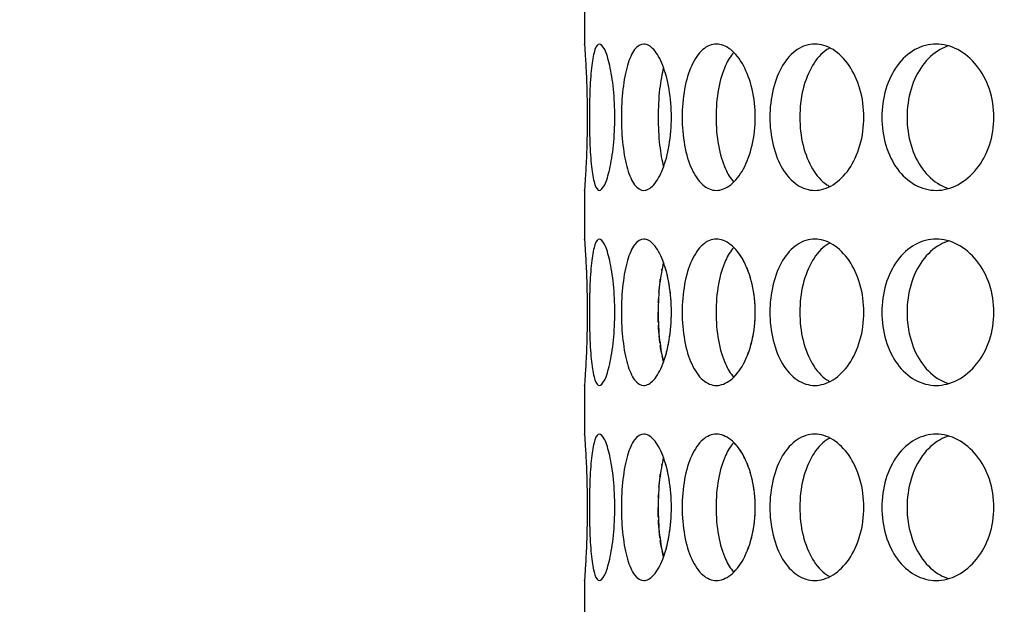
# Model space of a CAD drawing. Header units: millimetres. Extents: x 18 to 610, y -123 to 280.
# Tile 11 of 83: x 140.3 to 145.35, y 116.01 to 119.01. Entities that reach past the tile are written whole.
import ezdxf

# ---------------------------------------------------------------- set-up
doc = ezdxf.new("R2010")
doc.units = ezdxf.units.MM
doc.linetypes.add('SOLID', pattern=[0])

# ---------------------------------------------------------------- blocks, each defined once
blk = doc.blocks.new('BlockOfViews_9')
at = {"linetype": 'SOLID', "lineweight": 30}
for p, q in [((143.1947, 119.1312, 47.985), (143.1947, 118.8808, 47.9956)), ((143.1947, 118.1312, 47.985), (143.1947, 117.8808, 47.9956)), ((143.1947, 117.1312, 47.985), (143.1947, 116.8808, 47.9956)), ((143.1947, 116.1312, 47.985), (143.1947, 115.8808, 47.9956))]:
    blk.add_line(p, q, dxfattribs=at)
for centre, radius, start, end in [((148.2447, 134.1808, 118.5), 46, 90, 270), ((148.2451, 134.1808, 118.5), 46, 90.00048, 269.99952), ((148.2447, 134.1808, 116), 42.5, 90, 270), ((148.2447, 134.1808, 80.5), 38, 90, 270), ((148.2447, 134.1808, 72.8678), 27.1, 180, 270)]:
    blk.add_arc(centre, radius, start, end, dxfattribs=at)
for points, knots in [([(143.1948, 118.8793, 47.9665), (143.1948, 118.8804, 47.9778), (143.1947, 118.8808, 47.989), (143.1947, 118.8808, 48.0471), (143.1954, 118.8714, 48.0973), (143.1981, 118.8331, 48.1897), (143.1999, 118.8043, 48.2319), (143.2034, 118.7377, 48.2985), (143.2053, 118.6956, 48.3273), (143.2079, 118.6032, 48.3656), (143.2087, 118.5529, 48.375), (143.2087, 118.4587, 48.375), (143.2079, 118.4085, 48.3656), (143.2053, 118.3161, 48.3273), (143.2034, 118.274, 48.2985), (143.1999, 118.2074, 48.2319), (143.1981, 118.1785, 48.1897), (143.1954, 118.1403, 48.0973), (143.1947, 118.1308, 48.0471), (143.1947, 118.1308, 47.9895), (143.1947, 118.1313, 47.9787), (143.1948, 118.1322, 47.9679)], [0.532153, 0.532153, 0.532153, 0.532153, 0.565253, 0.565253, 0.706567, 0.706567, 0.84788, 0.84788, 0.989193, 0.989193, 1.130507, 1.130507, 1.27182, 1.27182, 1.413133, 1.413133, 1.554447, 1.554447, 1.69576, 1.69576, 1.727433, 1.727433, 1.727433, 1.727433]), ([(143.22, 118.5058, 48.5052), (143.22, 118.5529, 48.5052), (143.221, 118.6032, 48.5146), (143.225, 118.6956, 48.5528), (143.2282, 118.7377, 48.5815), (143.2363, 118.8043, 48.6477), (143.2418, 118.8331, 48.6895), (143.2552, 118.8714, 48.781), (143.2633, 118.8808, 48.8305), (143.2796, 118.8808, 48.9233), (143.2891, 118.8714, 48.9727), (143.3077, 118.8331, 49.0632), (143.3168, 118.8043, 49.1044), (143.3318, 118.7377, 49.1693), (143.3387, 118.6956, 49.1974), (143.3479, 118.6032, 49.2347), (143.3503, 118.5529, 49.2438), (143.3503, 118.4587, 49.2438), (143.3479, 118.4085, 49.2347), (143.3387, 118.3161, 49.1974), (143.3318, 118.274, 49.1693), (143.3168, 118.2074, 49.1044), (143.3077, 118.1785, 49.0632), (143.2891, 118.1403, 48.9727), (143.2796, 118.1308, 48.9233), (143.2633, 118.1308, 48.8305), (143.2552, 118.1403, 48.781), (143.2418, 118.1785, 48.6895), (143.2363, 118.2074, 48.6477), (143.2282, 118.274, 48.5815), (143.225, 118.3161, 48.5528), (143.221, 118.4085, 48.5146), (143.22, 118.4587, 48.5052), (143.22, 118.5058, 48.5052)], [0, 0, 0, 0, 0.141313, 0.141313, 0.282627, 0.282627, 0.42394, 0.42394, 0.565253, 0.565253, 0.706567, 0.706567, 0.84788, 0.84788, 0.989193, 0.989193, 1.130507, 1.130507, 1.27182, 1.27182, 1.413133, 1.413133, 1.554447, 1.554447, 1.69576, 1.69576, 1.837073, 1.837073, 1.978386, 1.978386, 2.1197, 2.1197, 2.261013, 2.261013, 2.261013, 2.261013]), ([(143.3841, 118.5058, 49.3701), (143.3841, 118.5529, 49.3701), (143.3866, 118.6032, 49.3792), (143.3973, 118.6956, 49.416), (143.4054, 118.7377, 49.4438), (143.4249, 118.8043, 49.5075), (143.4375, 118.8331, 49.5478), (143.4667, 118.8714, 49.6355), (143.4832, 118.8808, 49.683), (143.5154, 118.8808, 49.7715), (143.5332, 118.8714, 49.8184), (143.5673, 118.8331, 49.9043), (143.5835, 118.8043, 49.9433), (143.6095, 118.7377, 50.0047), (143.6212, 118.6956, 50.0312), (143.6367, 118.6032, 50.0662), (143.6406, 118.5529, 50.0748), (143.6406, 118.4587, 50.0748), (143.6367, 118.4085, 50.0662), (143.6212, 118.3161, 50.0312), (143.6095, 118.274, 50.0047), (143.5835, 118.2074, 49.9433), (143.5673, 118.1785, 49.9043), (143.5332, 118.1403, 49.8184), (143.5154, 118.1308, 49.7715), (143.4832, 118.1308, 49.683), (143.4667, 118.1403, 49.6355), (143.4375, 118.1785, 49.5478), (143.4249, 118.2074, 49.5075), (143.4054, 118.274, 49.4438), (143.3973, 118.3161, 49.416), (143.3866, 118.4085, 49.3792), (143.3841, 118.4587, 49.3701), (143.3841, 118.5058, 49.3701)], [0, 0, 0, 0, 0.141313, 0.141313, 0.282627, 0.282627, 0.42394, 0.42394, 0.565253, 0.565253, 0.706567, 0.706567, 0.84788, 0.84788, 0.989193, 0.989193, 1.130507, 1.130507, 1.27182, 1.27182, 1.413133, 1.413133, 1.554447, 1.554447, 1.69576, 1.69576, 1.837073, 1.837073, 1.978386, 1.978386, 2.1197, 2.1197, 2.261013, 2.261013, 2.261013, 2.261013]), ([(143.6959, 118.5058, 50.1933), (143.6959, 118.5529, 50.1933), (143.6999, 118.6032, 50.2018), (143.7168, 118.6956, 50.2363), (143.7296, 118.7377, 50.2622), (143.7599, 118.8043, 50.3216), (143.7793, 118.8331, 50.359), (143.8232, 118.8714, 50.4404), (143.8477, 118.8808, 50.4842), (143.8948, 118.8808, 50.5658), (143.9206, 118.8714, 50.6089), (143.9691, 118.8331, 50.6876), (143.9917, 118.8043, 50.7232), (144.0281, 118.7377, 50.7791), (144.0441, 118.6956, 50.8032), (144.0655, 118.6032, 50.835), (144.0709, 118.5529, 50.8428), (144.0709, 118.4587, 50.8428), (144.0655, 118.4085, 50.835), (144.0441, 118.3161, 50.8032), (144.0281, 118.274, 50.7791), (143.9917, 118.2074, 50.7232), (143.9691, 118.1785, 50.6876), (143.9206, 118.1403, 50.6089), (143.8948, 118.1308, 50.5658), (143.8477, 118.1308, 50.4842), (143.8232, 118.1403, 50.4404), (143.7793, 118.1785, 50.359), (143.7599, 118.2074, 50.3216), (143.7296, 118.274, 50.2622), (143.7168, 118.3161, 50.2363), (143.6999, 118.4085, 50.2018), (143.6959, 118.4587, 50.1933), (143.6959, 118.5058, 50.1933)], [0, 0, 0, 0, 0.141313, 0.141313, 0.282627, 0.282627, 0.42394, 0.42394, 0.565253, 0.565253, 0.706567, 0.706567, 0.84788, 0.84788, 0.989193, 0.989193, 1.130507, 1.130507, 1.27182, 1.27182, 1.413133, 1.413133, 1.554447, 1.554447, 1.69576, 1.69576, 1.837073, 1.837073, 1.978386, 1.978386, 2.1197, 2.1197, 2.261013, 2.261013, 2.261013, 2.261013]), ([(144.1458, 118.5058, 50.9499), (144.1458, 118.5529, 50.9499), (144.1513, 118.6032, 50.9575), (144.1739, 118.6956, 50.9886), (144.191, 118.7377, 51.0119), (144.2311, 118.8043, 51.0651), (144.2568, 118.8331, 51.0986), (144.3142, 118.8714, 51.1711), (144.3459, 118.8808, 51.21), (144.4065, 118.8808, 51.2822), (144.4393, 118.8714, 51.3202), (144.5007, 118.8331, 51.3893), (144.5292, 118.8043, 51.4204), (144.5747, 118.7377, 51.4691), (144.5947, 118.6956, 51.49), (144.6213, 118.6032, 51.5176), (144.6279, 118.5529, 51.5244), (144.6279, 118.4587, 51.5244), (144.6213, 118.4085, 51.5176), (144.5947, 118.3161, 51.49), (144.5747, 118.274, 51.4691), (144.5292, 118.2074, 51.4204), (144.5007, 118.1785, 51.3893), (144.4393, 118.1403, 51.3202), (144.4065, 118.1308, 51.2822), (144.3459, 118.1308, 51.21), (144.3142, 118.1403, 51.1711), (144.2568, 118.1785, 51.0986), (144.2311, 118.2074, 51.0651), (144.191, 118.274, 51.0119), (144.1739, 118.3161, 50.9886), (144.1513, 118.4085, 50.9575), (144.1458, 118.4587, 50.9499), (144.1458, 118.5058, 50.9499)], [0, 0, 0, 0, 0.141313, 0.141313, 0.282627, 0.282627, 0.42394, 0.42394, 0.565253, 0.565253, 0.706567, 0.706567, 0.84788, 0.84788, 0.989193, 0.989193, 1.130507, 1.130507, 1.27182, 1.27182, 1.413133, 1.413133, 1.554447, 1.554447, 1.69576, 1.69576, 1.837073, 1.837073, 1.978386, 1.978386, 2.1197, 2.1197, 2.261013, 2.261013, 2.261013, 2.261013]), ([(144.4539, 118.8614, 51.0253), (144.4488, 118.8587, 51.0189), (144.4437, 118.8556, 51.0125), (144.4101, 118.8331, 50.9699), (144.3845, 118.8043, 50.9364), (144.3445, 118.7377, 50.8831), (144.3275, 118.6956, 50.8597), (144.3049, 118.6032, 50.8286), (144.2995, 118.5529, 50.8209), (144.2995, 118.5058, 50.8209)], [1.8125878, 1.8125878, 1.8125878, 1.8125878, 1.8371343, 1.8371343, 1.9784523, 1.9784523, 2.1197704, 2.1197704, 2.2610885, 2.2610885, 2.2610885, 2.2610885]), ([(144.7203, 118.5058, 51.6168), (144.7203, 118.5529, 51.6168), (144.7271, 118.6032, 51.6234), (144.7547, 118.6956, 51.65), (144.7756, 118.7377, 51.67), (144.8244, 118.8043, 51.7155), (144.8555, 118.8331, 51.744), (144.9245, 118.8714, 51.8054), (144.9626, 118.8808, 51.8383), (145.0347, 118.8808, 51.8988), (145.0737, 118.8714, 51.9305), (145.1461, 118.8331, 51.9879), (145.1796, 118.8043, 52.0136), (145.2329, 118.7377, 52.0537), (145.2562, 118.6956, 52.0708), (145.2872, 118.6032, 52.0934), (145.2949, 118.5529, 52.0989), (145.2949, 118.4587, 52.0989), (145.2872, 118.4085, 52.0934), (145.2562, 118.3161, 52.0708), (145.2329, 118.274, 52.0537), (145.1796, 118.2074, 52.0136), (145.1461, 118.1785, 51.9879), (145.0737, 118.1403, 51.9305), (145.0347, 118.1308, 51.8988), (144.9626, 118.1308, 51.8383), (144.9245, 118.1403, 51.8054), (144.8555, 118.1785, 51.744), (144.8244, 118.2074, 51.7155), (144.7756, 118.274, 51.67), (144.7547, 118.3161, 51.65), (144.7271, 118.4085, 51.6234), (144.7203, 118.4587, 51.6168), (144.7203, 118.5058, 51.6168)], [0, 0, 0, 0, 0.141313, 0.141313, 0.282627, 0.282627, 0.42394, 0.42394, 0.565253, 0.565253, 0.706567, 0.706567, 0.84788, 0.84788, 0.989193, 0.989193, 1.130507, 1.130507, 1.27182, 1.27182, 1.413133, 1.413133, 1.554447, 1.554447, 1.69576, 1.69576, 1.837073, 1.837073, 1.978386, 1.978386, 2.1197, 2.1197, 2.261013, 2.261013, 2.261013, 2.261013]), ([(145.0643, 118.8716, 51.6616), (145.0487, 118.8669, 51.6481), (145.0333, 118.8605, 51.6346), (144.9841, 118.8331, 51.5907), (144.9531, 118.8043, 51.5621), (144.9044, 118.7377, 51.5165), (144.8835, 118.6956, 51.4965), (144.856, 118.6032, 51.4698), (144.8493, 118.5529, 51.4632), (144.8493, 118.5058, 51.4632)], [1.77681, 1.77681, 1.77681, 1.77681, 1.8371343, 1.8371343, 1.9784523, 1.9784523, 2.1197704, 2.1197704, 2.2610885, 2.2610885, 2.2610885, 2.2610885]), ([(143.9605, 118.8384, 50.2734), (143.9443, 118.8204, 50.2429), (143.93, 118.797, 50.215), (143.9031, 118.7377, 50.162), (143.8904, 118.6956, 50.136), (143.8736, 118.6032, 50.1015), (143.8696, 118.5529, 50.093), (143.8696, 118.5058, 50.093)], [1.8680864, 1.8680864, 1.8680864, 1.8680864, 1.9784523, 1.9784523, 2.1197704, 2.1197704, 2.2610885, 2.2610885, 2.2610885, 2.2610885]), ([(143.6004, 118.7606, 49.3975), (143.592, 118.7292, 49.3696), (143.5851, 118.6909, 49.3456), (143.5751, 118.6032, 49.3106), (143.5726, 118.5529, 49.3015), (143.5726, 118.5058, 49.3015)], [1.9928205, 1.9928205, 1.9928205, 1.9928205, 2.1197704, 2.1197704, 2.2610885, 2.2610885, 2.2610885, 2.2610885]), ([(143.5726, 118.5058, 49.3015), (143.5726, 118.4587, 49.3015), (143.5751, 118.4085, 49.3106), (143.585, 118.3211, 49.3455), (143.5919, 118.2831, 49.3693), (143.6002, 118.2518, 49.3969)], [0, 0, 0, 0, 0.1413181, 0.1413181, 0.2672628, 0.2672628, 0.2672628, 0.2672628]), ([(143.8696, 118.5058, 50.093), (143.8696, 118.4587, 50.093), (143.8736, 118.4085, 50.1015), (143.8904, 118.3161, 50.136), (143.9031, 118.274, 50.162), (143.9298, 118.215, 50.2147), (143.944, 118.1918, 50.2423), (143.96, 118.1738, 50.2724)], [0, 0, 0, 0, 0.1413181, 0.1413181, 0.2826362, 0.2826362, 0.3918286, 0.3918286, 0.3918286, 0.3918286]), ([(144.2995, 118.5058, 50.8209), (144.2995, 118.4587, 50.8209), (144.3049, 118.4085, 50.8286), (144.3275, 118.3161, 50.8597), (144.3445, 118.274, 50.8831), (144.3845, 118.2074, 50.9364), (144.4101, 118.1785, 50.9699), (144.4435, 118.1562, 51.0123), (144.4484, 118.1533, 51.0184), (144.4533, 118.1506, 51.0246)], [0, 0, 0, 0, 0.1413181, 0.1413181, 0.2826362, 0.2826362, 0.4239542, 0.4239542, 0.4475241, 0.4475241, 0.4475241, 0.4475241]), ([(144.8493, 118.5058, 51.4632), (144.8493, 118.4587, 51.4632), (144.856, 118.4085, 51.4698), (144.8835, 118.3161, 51.4965), (144.9044, 118.274, 51.5165), (144.9531, 118.2074, 51.5621), (144.9841, 118.1785, 51.5907), (145.0328, 118.1515, 51.6341), (145.0476, 118.1452, 51.6471), (145.0626, 118.1406, 51.6601)], [0, 0, 0, 0, 0.1413181, 0.1413181, 0.2826362, 0.2826362, 0.4239542, 0.4239542, 0.4820884, 0.4820884, 0.4820884, 0.4820884]), ([(143.1948, 117.8793, 47.9665), (143.1948, 117.8804, 47.9778), (143.1947, 117.8808, 47.989), (143.1947, 117.8808, 48.0471), (143.1954, 117.8714, 48.0973), (143.1981, 117.8331, 48.1897), (143.1999, 117.8043, 48.2319), (143.2034, 117.7377, 48.2985), (143.2053, 117.6956, 48.3273), (143.2079, 117.6032, 48.3656), (143.2087, 117.5529, 48.375), (143.2087, 117.4587, 48.375), (143.2079, 117.4085, 48.3656), (143.2053, 117.3161, 48.3273), (143.2034, 117.274, 48.2985), (143.1999, 117.2074, 48.2319), (143.1981, 117.1785, 48.1897), (143.1954, 117.1403, 48.0973), (143.1947, 117.1308, 48.0471), (143.1947, 117.1308, 47.9895), (143.1947, 117.1313, 47.9787), (143.1948, 117.1322, 47.9679)], [0.532153, 0.532153, 0.532153, 0.532153, 0.565253, 0.565253, 0.706567, 0.706567, 0.84788, 0.84788, 0.989193, 0.989193, 1.130507, 1.130507, 1.27182, 1.27182, 1.413133, 1.413133, 1.554447, 1.554447, 1.69576, 1.69576, 1.727433, 1.727433, 1.727433, 1.727433]), ([(143.22, 117.5058, 48.5052), (143.22, 117.5529, 48.5052), (143.221, 117.6032, 48.5146), (143.225, 117.6956, 48.5528), (143.2282, 117.7377, 48.5815), (143.2363, 117.8043, 48.6477), (143.2418, 117.8331, 48.6895), (143.2552, 117.8714, 48.781), (143.2633, 117.8808, 48.8305), (143.2796, 117.8808, 48.9233), (143.2891, 117.8714, 48.9727), (143.3077, 117.8331, 49.0632), (143.3168, 117.8043, 49.1044), (143.3318, 117.7377, 49.1693), (143.3387, 117.6956, 49.1974), (143.3479, 117.6032, 49.2347), (143.3503, 117.5529, 49.2438), (143.3503, 117.4587, 49.2438), (143.3479, 117.4085, 49.2347), (143.3387, 117.3161, 49.1974), (143.3318, 117.274, 49.1693), (143.3168, 117.2074, 49.1044), (143.3077, 117.1785, 49.0632), (143.2891, 117.1403, 48.9727), (143.2796, 117.1308, 48.9233), (143.2633, 117.1308, 48.8305), (143.2552, 117.1403, 48.781), (143.2418, 117.1785, 48.6895), (143.2363, 117.2074, 48.6477), (143.2282, 117.274, 48.5815), (143.225, 117.3161, 48.5528), (143.221, 117.4085, 48.5146), (143.22, 117.4587, 48.5052), (143.22, 117.5058, 48.5052)], [0, 0, 0, 0, 0.141313, 0.141313, 0.282627, 0.282627, 0.42394, 0.42394, 0.565253, 0.565253, 0.706567, 0.706567, 0.84788, 0.84788, 0.989193, 0.989193, 1.130507, 1.130507, 1.27182, 1.27182, 1.413133, 1.413133, 1.554447, 1.554447, 1.69576, 1.69576, 1.837073, 1.837073, 1.978386, 1.978386, 2.1197, 2.1197, 2.261013, 2.261013, 2.261013, 2.261013]), ([(143.3841, 117.5058, 49.3701), (143.3841, 117.5529, 49.3701), (143.3866, 117.6032, 49.3792), (143.3973, 117.6956, 49.416), (143.4054, 117.7377, 49.4438), (143.4249, 117.8043, 49.5075), (143.4375, 117.8331, 49.5478), (143.4667, 117.8714, 49.6355), (143.4832, 117.8808, 49.683), (143.5154, 117.8808, 49.7715), (143.5332, 117.8714, 49.8184), (143.5673, 117.8331, 49.9043), (143.5835, 117.8043, 49.9433), (143.6095, 117.7377, 50.0047), (143.6212, 117.6956, 50.0312), (143.6367, 117.6032, 50.0662), (143.6406, 117.5529, 50.0748), (143.6406, 117.4587, 50.0748), (143.6367, 117.4085, 50.0662), (143.6212, 117.3161, 50.0312), (143.6095, 117.274, 50.0047), (143.5835, 117.2074, 49.9433), (143.5673, 117.1785, 49.9043), (143.5332, 117.1403, 49.8184), (143.5154, 117.1308, 49.7715), (143.4832, 117.1308, 49.683), (143.4667, 117.1403, 49.6355), (143.4375, 117.1785, 49.5478), (143.4249, 117.2074, 49.5075), (143.4054, 117.274, 49.4438), (143.3973, 117.3161, 49.416), (143.3866, 117.4085, 49.3792), (143.3841, 117.4587, 49.3701), (143.3841, 117.5058, 49.3701)], [0, 0, 0, 0, 0.141313, 0.141313, 0.282627, 0.282627, 0.42394, 0.42394, 0.565253, 0.565253, 0.706567, 0.706567, 0.84788, 0.84788, 0.989193, 0.989193, 1.130507, 1.130507, 1.27182, 1.27182, 1.413133, 1.413133, 1.554447, 1.554447, 1.69576, 1.69576, 1.837073, 1.837073, 1.978386, 1.978386, 2.1197, 2.1197, 2.261013, 2.261013, 2.261013, 2.261013]), ([(143.6959, 117.5058, 50.1933), (143.6959, 117.5529, 50.1933), (143.6999, 117.6032, 50.2018), (143.7168, 117.6956, 50.2363), (143.7296, 117.7377, 50.2622), (143.7599, 117.8043, 50.3216), (143.7793, 117.8331, 50.359), (143.8232, 117.8714, 50.4404), (143.8477, 117.8808, 50.4842), (143.8948, 117.8808, 50.5658), (143.9206, 117.8714, 50.6089), (143.9691, 117.8331, 50.6876), (143.9917, 117.8043, 50.7232), (144.0281, 117.7377, 50.7791), (144.0441, 117.6956, 50.8032), (144.0655, 117.6032, 50.835), (144.0709, 117.5529, 50.8428), (144.0709, 117.4587, 50.8428), (144.0655, 117.4085, 50.835), (144.0441, 117.3161, 50.8032), (144.0281, 117.274, 50.7791), (143.9917, 117.2074, 50.7232), (143.9691, 117.1785, 50.6876), (143.9206, 117.1403, 50.6089), (143.8948, 117.1308, 50.5658), (143.8477, 117.1308, 50.4842), (143.8232, 117.1403, 50.4404), (143.7793, 117.1785, 50.359), (143.7599, 117.2074, 50.3216), (143.7296, 117.274, 50.2622), (143.7168, 117.3161, 50.2363), (143.6999, 117.4085, 50.2018), (143.6959, 117.4587, 50.1933), (143.6959, 117.5058, 50.1933)], [0, 0, 0, 0, 0.141313, 0.141313, 0.282627, 0.282627, 0.42394, 0.42394, 0.565253, 0.565253, 0.706567, 0.706567, 0.84788, 0.84788, 0.989193, 0.989193, 1.130507, 1.130507, 1.27182, 1.27182, 1.413133, 1.413133, 1.554447, 1.554447, 1.69576, 1.69576, 1.837073, 1.837073, 1.978386, 1.978386, 2.1197, 2.1197, 2.261013, 2.261013, 2.261013, 2.261013]), ([(143.9605, 117.8384, 50.2734), (143.9443, 117.8204, 50.2429), (143.93, 117.797, 50.215), (143.9031, 117.7377, 50.162), (143.8904, 117.6956, 50.136), (143.8736, 117.6032, 50.1015), (143.8696, 117.5529, 50.093), (143.8696, 117.5058, 50.093)], [1.8680864, 1.8680864, 1.8680864, 1.8680864, 1.9784523, 1.9784523, 2.1197704, 2.1197704, 2.2610885, 2.2610885, 2.2610885, 2.2610885]), ([(144.1458, 117.5058, 50.9499), (144.1458, 117.5529, 50.9499), (144.1513, 117.6032, 50.9575), (144.1739, 117.6956, 50.9886), (144.191, 117.7377, 51.0119), (144.2311, 117.8043, 51.0651), (144.2568, 117.8331, 51.0986), (144.3142, 117.8714, 51.1711), (144.3459, 117.8808, 51.21), (144.4065, 117.8808, 51.2822), (144.4393, 117.8714, 51.3202), (144.5007, 117.8331, 51.3893), (144.5292, 117.8043, 51.4204), (144.5747, 117.7377, 51.4691), (144.5947, 117.6956, 51.49), (144.6213, 117.6032, 51.5176), (144.6279, 117.5529, 51.5244), (144.6279, 117.4587, 51.5244), (144.6213, 117.4085, 51.5176), (144.5947, 117.3161, 51.49), (144.5747, 117.274, 51.4691), (144.5292, 117.2074, 51.4204), (144.5007, 117.1785, 51.3893), (144.4393, 117.1403, 51.3202), (144.4065, 117.1308, 51.2822), (144.3459, 117.1308, 51.21), (144.3142, 117.1403, 51.1711), (144.2568, 117.1785, 51.0986), (144.2311, 117.2074, 51.0651), (144.191, 117.274, 51.0119), (144.1739, 117.3161, 50.9886), (144.1513, 117.4085, 50.9575), (144.1458, 117.4587, 50.9499), (144.1458, 117.5058, 50.9499)], [0, 0, 0, 0, 0.141313, 0.141313, 0.282627, 0.282627, 0.42394, 0.42394, 0.565253, 0.565253, 0.706567, 0.706567, 0.84788, 0.84788, 0.989193, 0.989193, 1.130507, 1.130507, 1.27182, 1.27182, 1.413133, 1.413133, 1.554447, 1.554447, 1.69576, 1.69576, 1.837073, 1.837073, 1.978386, 1.978386, 2.1197, 2.1197, 2.261013, 2.261013, 2.261013, 2.261013]), ([(144.4539, 117.8614, 51.0253), (144.4488, 117.8587, 51.0189), (144.4437, 117.8556, 51.0125), (144.4101, 117.8331, 50.9699), (144.3845, 117.8043, 50.9364), (144.3445, 117.7377, 50.8831), (144.3275, 117.6956, 50.8597), (144.3049, 117.6032, 50.8286), (144.2995, 117.5529, 50.8209), (144.2995, 117.5058, 50.8209)], [1.8125878, 1.8125878, 1.8125878, 1.8125878, 1.8371343, 1.8371343, 1.9784523, 1.9784523, 2.1197704, 2.1197704, 2.2610885, 2.2610885, 2.2610885, 2.2610885]), ([(144.7203, 117.5058, 51.6168), (144.7203, 117.5529, 51.6168), (144.7271, 117.6032, 51.6234), (144.7547, 117.6956, 51.65), (144.7756, 117.7377, 51.67), (144.8244, 117.8043, 51.7155), (144.8555, 117.8331, 51.744), (144.9245, 117.8714, 51.8054), (144.9626, 117.8808, 51.8383), (145.0347, 117.8808, 51.8988), (145.0737, 117.8714, 51.9305), (145.1461, 117.8331, 51.9879), (145.1796, 117.8043, 52.0136), (145.2329, 117.7377, 52.0537), (145.2562, 117.6956, 52.0708), (145.2872, 117.6032, 52.0934), (145.2949, 117.5529, 52.0989), (145.2949, 117.4587, 52.0989), (145.2872, 117.4085, 52.0934), (145.2562, 117.3161, 52.0708), (145.2329, 117.274, 52.0537), (145.1796, 117.2074, 52.0136), (145.1461, 117.1785, 51.9879), (145.0737, 117.1403, 51.9305), (145.0347, 117.1308, 51.8988), (144.9626, 117.1308, 51.8383), (144.9245, 117.1403, 51.8054), (144.8555, 117.1785, 51.744), (144.8244, 117.2074, 51.7155), (144.7756, 117.274, 51.67), (144.7547, 117.3161, 51.65), (144.7271, 117.4085, 51.6234), (144.7203, 117.4587, 51.6168), (144.7203, 117.5058, 51.6168)], [0, 0, 0, 0, 0.141313, 0.141313, 0.282627, 0.282627, 0.42394, 0.42394, 0.565253, 0.565253, 0.706567, 0.706567, 0.84788, 0.84788, 0.989193, 0.989193, 1.130507, 1.130507, 1.27182, 1.27182, 1.413133, 1.413133, 1.554447, 1.554447, 1.69576, 1.69576, 1.837073, 1.837073, 1.978386, 1.978386, 2.1197, 2.1197, 2.261013, 2.261013, 2.261013, 2.261013]), ([(145.0643, 117.8716, 51.6616), (145.0487, 117.8669, 51.6481), (145.0333, 117.8605, 51.6346), (144.9841, 117.8331, 51.5907), (144.9531, 117.8043, 51.5621), (144.9044, 117.7377, 51.5165), (144.8835, 117.6956, 51.4965), (144.856, 117.6032, 51.4698), (144.8493, 117.5529, 51.4632), (144.8493, 117.5058, 51.4632)], [1.77681, 1.77681, 1.77681, 1.77681, 1.8371343, 1.8371343, 1.9784523, 1.9784523, 2.1197704, 2.1197704, 2.2610885, 2.2610885, 2.2610885, 2.2610885]), ([(143.6004, 117.7606, 49.3975), (143.592, 117.7292, 49.3696), (143.5851, 117.6909, 49.3456), (143.5751, 117.6032, 49.3106), (143.5726, 117.5529, 49.3015), (143.5726, 117.5058, 49.3015)], [1.9928205, 1.9928205, 1.9928205, 1.9928205, 2.1197704, 2.1197704, 2.2610885, 2.2610885, 2.2610885, 2.2610885]), ([(144.0195, 117.7521, 45.2341), (144.0164, 117.7587, 45.2389), (144.0132, 117.765, 45.2438), (144.0082, 117.7741, 45.2515), (144.0065, 117.7772, 45.2541), (144.0047, 117.7802, 45.2569)], [1.38760416, 1.38760416, 1.38760416, 1.38760416, 1.41313336, 1.41313336, 1.42632959, 1.42632959, 1.42632959, 1.42632959]), ([(143.6308, 117.6375, 45.9471), (143.6302, 117.6415, 45.9484), (143.6296, 117.6455, 45.9498), (143.6284, 117.6526, 45.9526), (143.6278, 117.6558, 45.9538), (143.6272, 117.659, 45.9551)], [1.25984117, 1.25984117, 1.25984117, 1.25984117, 1.27181996, 1.27181996, 1.28171845, 1.28171845, 1.28171845, 1.28171845]), ([(144.0574, 117.6375, 45.177), (144.0566, 117.6415, 45.1783), (144.0557, 117.6454, 45.1796), (144.0541, 117.6526, 45.182), (144.0533, 117.6558, 45.1832), (144.0525, 117.659, 45.1844)], [1.25982661, 1.25982661, 1.25982661, 1.25982661, 1.27181996, 1.27181996, 1.28169024, 1.28169024, 1.28169024, 1.28169024]), ([(143.5726, 117.5058, 49.3015), (143.5726, 117.4587, 49.3015), (143.5751, 117.4085, 49.3106), (143.585, 117.3211, 49.3455), (143.5919, 117.2831, 49.3693), (143.6002, 117.2518, 49.3969)], [0, 0, 0, 0, 0.1413181, 0.1413181, 0.2672628, 0.2672628, 0.2672628, 0.2672628]), ([(143.8696, 117.5058, 50.093), (143.8696, 117.4587, 50.093), (143.8736, 117.4085, 50.1015), (143.8904, 117.3161, 50.136), (143.9031, 117.274, 50.162), (143.9298, 117.215, 50.2147), (143.944, 117.1918, 50.2423), (143.96, 117.1738, 50.2724)], [0, 0, 0, 0, 0.1413181, 0.1413181, 0.2826362, 0.2826362, 0.3918286, 0.3918286, 0.3918286, 0.3918286]), ([(144.2995, 117.5058, 50.8209), (144.2995, 117.4587, 50.8209), (144.3049, 117.4085, 50.8286), (144.3275, 117.3161, 50.8597), (144.3445, 117.274, 50.8831), (144.3845, 117.2074, 50.9364), (144.4101, 117.1785, 50.9699), (144.4435, 117.1562, 51.0123), (144.4484, 117.1533, 51.0184), (144.4533, 117.1506, 51.0246)], [0, 0, 0, 0, 0.1413181, 0.1413181, 0.2826362, 0.2826362, 0.4239542, 0.4239542, 0.4475241, 0.4475241, 0.4475241, 0.4475241]), ([(144.8493, 117.5058, 51.4632), (144.8493, 117.4587, 51.4632), (144.856, 117.4085, 51.4698), (144.8835, 117.3161, 51.4965), (144.9044, 117.274, 51.5165), (144.9531, 117.2074, 51.5621), (144.9841, 117.1785, 51.5907), (145.0328, 117.1515, 51.6341), (145.0476, 117.1452, 51.6471), (145.0626, 117.1406, 51.6601)], [0, 0, 0, 0, 0.1413181, 0.1413181, 0.2826362, 0.2826362, 0.4239542, 0.4239542, 0.4820884, 0.4820884, 0.4820884, 0.4820884]), ([(143.582, 117.3489, 46.6654), (143.5814, 117.3533, 46.6673), (143.5809, 117.3578, 46.6692), (143.5795, 117.3701, 46.6741), (143.5787, 117.3779, 46.677), (143.5779, 117.3859, 46.6795)], [2.10599945, 2.10599945, 2.10599945, 2.10599945, 2.1197704, 2.1197704, 2.14350896, 2.14350896, 2.14350896, 2.14350896]), ([(143.1948, 116.8793, 47.9665), (143.1948, 116.8804, 47.9778), (143.1947, 116.8808, 47.989), (143.1947, 116.8808, 48.0471), (143.1954, 116.8714, 48.0973), (143.1981, 116.8331, 48.1897), (143.1999, 116.8043, 48.2319), (143.2034, 116.7377, 48.2985), (143.2053, 116.6956, 48.3273), (143.2079, 116.6032, 48.3656), (143.2087, 116.5529, 48.375), (143.2087, 116.4587, 48.375), (143.2079, 116.4085, 48.3656), (143.2053, 116.3161, 48.3273), (143.2034, 116.274, 48.2985), (143.1999, 116.2074, 48.2319), (143.1981, 116.1785, 48.1897), (143.1954, 116.1403, 48.0973), (143.1947, 116.1308, 48.0471), (143.1947, 116.1308, 47.9895), (143.1947, 116.1313, 47.9787), (143.1948, 116.1322, 47.9679)], [0.532153, 0.532153, 0.532153, 0.532153, 0.565253, 0.565253, 0.706567, 0.706567, 0.84788, 0.84788, 0.989193, 0.989193, 1.130507, 1.130507, 1.27182, 1.27182, 1.413133, 1.413133, 1.554447, 1.554447, 1.69576, 1.69576, 1.727433, 1.727433, 1.727433, 1.727433]), ([(143.22, 116.5058, 48.5052), (143.22, 116.5529, 48.5052), (143.221, 116.6032, 48.5146), (143.225, 116.6956, 48.5528), (143.2282, 116.7377, 48.5815), (143.2363, 116.8043, 48.6477), (143.2418, 116.8331, 48.6895), (143.2552, 116.8714, 48.781), (143.2633, 116.8808, 48.8305), (143.2796, 116.8808, 48.9233), (143.2891, 116.8714, 48.9727), (143.3077, 116.8331, 49.0632), (143.3168, 116.8043, 49.1044), (143.3318, 116.7377, 49.1693), (143.3387, 116.6956, 49.1974), (143.3479, 116.6032, 49.2347), (143.3503, 116.5529, 49.2438), (143.3503, 116.4587, 49.2438), (143.3479, 116.4085, 49.2347), (143.3387, 116.3161, 49.1974), (143.3318, 116.274, 49.1693), (143.3168, 116.2074, 49.1044), (143.3077, 116.1785, 49.0632), (143.2891, 116.1403, 48.9727), (143.2796, 116.1308, 48.9233), (143.2633, 116.1308, 48.8305), (143.2552, 116.1403, 48.781), (143.2418, 116.1785, 48.6895), (143.2363, 116.2074, 48.6477), (143.2282, 116.274, 48.5815), (143.225, 116.3161, 48.5528), (143.221, 116.4085, 48.5146), (143.22, 116.4587, 48.5052), (143.22, 116.5058, 48.5052)], [0, 0, 0, 0, 0.141313, 0.141313, 0.282627, 0.282627, 0.42394, 0.42394, 0.565253, 0.565253, 0.706567, 0.706567, 0.84788, 0.84788, 0.989193, 0.989193, 1.130507, 1.130507, 1.27182, 1.27182, 1.413133, 1.413133, 1.554447, 1.554447, 1.69576, 1.69576, 1.837073, 1.837073, 1.978386, 1.978386, 2.1197, 2.1197, 2.261013, 2.261013, 2.261013, 2.261013]), ([(143.3841, 116.5058, 49.3701), (143.3841, 116.5529, 49.3701), (143.3866, 116.6032, 49.3792), (143.3973, 116.6956, 49.416), (143.4054, 116.7377, 49.4438), (143.4249, 116.8043, 49.5075), (143.4375, 116.8331, 49.5478), (143.4667, 116.8714, 49.6355), (143.4832, 116.8808, 49.683), (143.5154, 116.8808, 49.7715), (143.5332, 116.8714, 49.8184), (143.5673, 116.8331, 49.9043), (143.5835, 116.8043, 49.9433), (143.6095, 116.7377, 50.0047), (143.6212, 116.6956, 50.0312), (143.6367, 116.6032, 50.0662), (143.6406, 116.5529, 50.0748), (143.6406, 116.4587, 50.0748), (143.6367, 116.4085, 50.0662), (143.6212, 116.3161, 50.0312), (143.6095, 116.274, 50.0047), (143.5835, 116.2074, 49.9433), (143.5673, 116.1785, 49.9043), (143.5332, 116.1403, 49.8184), (143.5154, 116.1308, 49.7715), (143.4832, 116.1308, 49.683), (143.4667, 116.1403, 49.6355), (143.4375, 116.1785, 49.5478), (143.4249, 116.2074, 49.5075), (143.4054, 116.274, 49.4438), (143.3973, 116.3161, 49.416), (143.3866, 116.4085, 49.3792), (143.3841, 116.4587, 49.3701), (143.3841, 116.5058, 49.3701)], [0, 0, 0, 0, 0.141313, 0.141313, 0.282627, 0.282627, 0.42394, 0.42394, 0.565253, 0.565253, 0.706567, 0.706567, 0.84788, 0.84788, 0.989193, 0.989193, 1.130507, 1.130507, 1.27182, 1.27182, 1.413133, 1.413133, 1.554447, 1.554447, 1.69576, 1.69576, 1.837073, 1.837073, 1.978386, 1.978386, 2.1197, 2.1197, 2.261013, 2.261013, 2.261013, 2.261013]), ([(143.6959, 116.5058, 50.1933), (143.6959, 116.5529, 50.1933), (143.6999, 116.6032, 50.2018), (143.7168, 116.6956, 50.2363), (143.7296, 116.7377, 50.2622), (143.7599, 116.8043, 50.3216), (143.7793, 116.8331, 50.359), (143.8232, 116.8714, 50.4404), (143.8477, 116.8808, 50.4842), (143.8948, 116.8808, 50.5658), (143.9206, 116.8714, 50.6089), (143.9691, 116.8331, 50.6876), (143.9917, 116.8043, 50.7232), (144.0281, 116.7377, 50.7791), (144.0441, 116.6956, 50.8032), (144.0655, 116.6032, 50.835), (144.0709, 116.5529, 50.8428), (144.0709, 116.4587, 50.8428), (144.0655, 116.4085, 50.835), (144.0441, 116.3161, 50.8032), (144.0281, 116.274, 50.7791), (143.9917, 116.2074, 50.7232), (143.9691, 116.1785, 50.6876), (143.9206, 116.1403, 50.6089), (143.8948, 116.1308, 50.5658), (143.8477, 116.1308, 50.4842), (143.8232, 116.1403, 50.4404), (143.7793, 116.1785, 50.359), (143.7599, 116.2074, 50.3216), (143.7296, 116.274, 50.2622), (143.7168, 116.3161, 50.2363), (143.6999, 116.4085, 50.2018), (143.6959, 116.4587, 50.1933), (143.6959, 116.5058, 50.1933)], [0, 0, 0, 0, 0.141313, 0.141313, 0.282627, 0.282627, 0.42394, 0.42394, 0.565253, 0.565253, 0.706567, 0.706567, 0.84788, 0.84788, 0.989193, 0.989193, 1.130507, 1.130507, 1.27182, 1.27182, 1.413133, 1.413133, 1.554447, 1.554447, 1.69576, 1.69576, 1.837073, 1.837073, 1.978386, 1.978386, 2.1197, 2.1197, 2.261013, 2.261013, 2.261013, 2.261013]), ([(144.1458, 116.5058, 50.9499), (144.1458, 116.5529, 50.9499), (144.1513, 116.6032, 50.9575), (144.1739, 116.6956, 50.9886), (144.191, 116.7377, 51.0119), (144.2311, 116.8043, 51.0651), (144.2568, 116.8331, 51.0986), (144.3142, 116.8714, 51.1711), (144.3459, 116.8808, 51.21), (144.4065, 116.8808, 51.2822), (144.4393, 116.8714, 51.3202), (144.5007, 116.8331, 51.3893), (144.5292, 116.8043, 51.4204), (144.5747, 116.7377, 51.4691), (144.5947, 116.6956, 51.49), (144.6213, 116.6032, 51.5176), (144.6279, 116.5529, 51.5244), (144.6279, 116.4587, 51.5244), (144.6213, 116.4085, 51.5176), (144.5947, 116.3161, 51.49), (144.5747, 116.274, 51.4691), (144.5292, 116.2074, 51.4204), (144.5007, 116.1785, 51.3893), (144.4393, 116.1403, 51.3202), (144.4065, 116.1308, 51.2822), (144.3459, 116.1308, 51.21), (144.3142, 116.1403, 51.1711), (144.2568, 116.1785, 51.0986), (144.2311, 116.2074, 51.0651), (144.191, 116.274, 51.0119), (144.1739, 116.3161, 50.9886), (144.1513, 116.4085, 50.9575), (144.1458, 116.4587, 50.9499), (144.1458, 116.5058, 50.9499)], [0, 0, 0, 0, 0.141313, 0.141313, 0.282627, 0.282627, 0.42394, 0.42394, 0.565253, 0.565253, 0.706567, 0.706567, 0.84788, 0.84788, 0.989193, 0.989193, 1.130507, 1.130507, 1.27182, 1.27182, 1.413133, 1.413133, 1.554447, 1.554447, 1.69576, 1.69576, 1.837073, 1.837073, 1.978386, 1.978386, 2.1197, 2.1197, 2.261013, 2.261013, 2.261013, 2.261013]), ([(144.7203, 116.5058, 51.6168), (144.7203, 116.5529, 51.6168), (144.7271, 116.6032, 51.6234), (144.7547, 116.6956, 51.65), (144.7756, 116.7377, 51.67), (144.8244, 116.8043, 51.7155), (144.8555, 116.8331, 51.744), (144.9245, 116.8714, 51.8054), (144.9626, 116.8808, 51.8383), (145.0347, 116.8808, 51.8988), (145.0737, 116.8714, 51.9305), (145.1461, 116.8331, 51.9879), (145.1796, 116.8043, 52.0136), (145.2329, 116.7377, 52.0537), (145.2562, 116.6956, 52.0708), (145.2872, 116.6032, 52.0934), (145.2949, 116.5529, 52.0989), (145.2949, 116.4587, 52.0989), (145.2872, 116.4085, 52.0934), (145.2562, 116.3161, 52.0708), (145.2329, 116.274, 52.0537), (145.1796, 116.2074, 52.0136), (145.1461, 116.1785, 51.9879), (145.0737, 116.1403, 51.9305), (145.0347, 116.1308, 51.8988), (144.9626, 116.1308, 51.8383), (144.9245, 116.1403, 51.8054), (144.8555, 116.1785, 51.744), (144.8244, 116.2074, 51.7155), (144.7756, 116.274, 51.67), (144.7547, 116.3161, 51.65), (144.7271, 116.4085, 51.6234), (144.7203, 116.4587, 51.6168), (144.7203, 116.5058, 51.6168)], [0, 0, 0, 0, 0.141313, 0.141313, 0.282627, 0.282627, 0.42394, 0.42394, 0.565253, 0.565253, 0.706567, 0.706567, 0.84788, 0.84788, 0.989193, 0.989193, 1.130507, 1.130507, 1.27182, 1.27182, 1.413133, 1.413133, 1.554447, 1.554447, 1.69576, 1.69576, 1.837073, 1.837073, 1.978386, 1.978386, 2.1197, 2.1197, 2.261013, 2.261013, 2.261013, 2.261013]), ([(143.9605, 116.8384, 50.2734), (143.9443, 116.8204, 50.2429), (143.93, 116.797, 50.215), (143.9031, 116.7377, 50.162), (143.8904, 116.6956, 50.136), (143.8736, 116.6032, 50.1015), (143.8696, 116.5529, 50.093), (143.8696, 116.5058, 50.093)], [1.8680864, 1.8680864, 1.8680864, 1.8680864, 1.9784523, 1.9784523, 2.1197704, 2.1197704, 2.2610885, 2.2610885, 2.2610885, 2.2610885]), ([(144.4539, 116.8614, 51.0253), (144.4488, 116.8587, 51.0189), (144.4437, 116.8556, 51.0125), (144.4101, 116.8331, 50.9699), (144.3845, 116.8043, 50.9364), (144.3445, 116.7377, 50.8831), (144.3275, 116.6956, 50.8597), (144.3049, 116.6032, 50.8286), (144.2995, 116.5529, 50.8209), (144.2995, 116.5058, 50.8209)], [1.8125878, 1.8125878, 1.8125878, 1.8125878, 1.8371343, 1.8371343, 1.9784523, 1.9784523, 2.1197704, 2.1197704, 2.2610885, 2.2610885, 2.2610885, 2.2610885]), ([(145.0643, 116.8716, 51.6616), (145.0487, 116.8669, 51.6481), (145.0333, 116.8605, 51.6346), (144.9841, 116.8331, 51.5907), (144.9531, 116.8043, 51.5621), (144.9044, 116.7377, 51.5165), (144.8835, 116.6956, 51.4965), (144.856, 116.6032, 51.4698), (144.8493, 116.5529, 51.4632), (144.8493, 116.5058, 51.4632)], [1.77681, 1.77681, 1.77681, 1.77681, 1.8371343, 1.8371343, 1.9784523, 1.9784523, 2.1197704, 2.1197704, 2.2610885, 2.2610885, 2.2610885, 2.2610885]), ([(144.0195, 116.7521, 45.2341), (144.0164, 116.7587, 45.2389), (144.0132, 116.765, 45.2438), (144.0082, 116.7741, 45.2515), (144.0065, 116.7772, 45.2541), (144.0047, 116.7802, 45.2569)], [1.38760416, 1.38760416, 1.38760416, 1.38760416, 1.41313336, 1.41313336, 1.42632959, 1.42632959, 1.42632959, 1.42632959]), ([(143.6004, 116.7606, 49.3975), (143.592, 116.7292, 49.3696), (143.5851, 116.6909, 49.3456), (143.5751, 116.6032, 49.3106), (143.5726, 116.5529, 49.3015), (143.5726, 116.5058, 49.3015)], [1.9928205, 1.9928205, 1.9928205, 1.9928205, 2.1197704, 2.1197704, 2.2610885, 2.2610885, 2.2610885, 2.2610885]), ([(143.6308, 116.6375, 45.9471), (143.6302, 116.6415, 45.9484), (143.6296, 116.6455, 45.9498), (143.6284, 116.6526, 45.9526), (143.6278, 116.6558, 45.9538), (143.6272, 116.659, 45.9551)], [1.25984117, 1.25984117, 1.25984117, 1.25984117, 1.27181996, 1.27181996, 1.28171845, 1.28171845, 1.28171845, 1.28171845]), ([(144.0574, 116.6375, 45.177), (144.0566, 116.6415, 45.1783), (144.0557, 116.6454, 45.1796), (144.0541, 116.6526, 45.182), (144.0533, 116.6558, 45.1832), (144.0525, 116.659, 45.1844)], [1.25982661, 1.25982661, 1.25982661, 1.25982661, 1.27181996, 1.27181996, 1.28169024, 1.28169024, 1.28169024, 1.28169024]), ([(143.5726, 116.5058, 49.3015), (143.5726, 116.4587, 49.3015), (143.5751, 116.4085, 49.3106), (143.585, 116.3211, 49.3455), (143.5919, 116.2831, 49.3693), (143.6002, 116.2518, 49.3969)], [0, 0, 0, 0, 0.1413181, 0.1413181, 0.2672628, 0.2672628, 0.2672628, 0.2672628]), ([(143.8696, 116.5058, 50.093), (143.8696, 116.4587, 50.093), (143.8736, 116.4085, 50.1015), (143.8904, 116.3161, 50.136), (143.9031, 116.274, 50.162), (143.9298, 116.215, 50.2147), (143.944, 116.1918, 50.2423), (143.96, 116.1738, 50.2724)], [0, 0, 0, 0, 0.1413181, 0.1413181, 0.2826362, 0.2826362, 0.3918286, 0.3918286, 0.3918286, 0.3918286]), ([(144.2995, 116.5058, 50.8209), (144.2995, 116.4587, 50.8209), (144.3049, 116.4085, 50.8286), (144.3275, 116.3161, 50.8597), (144.3445, 116.274, 50.8831), (144.3845, 116.2074, 50.9364), (144.4101, 116.1785, 50.9699), (144.4435, 116.1562, 51.0123), (144.4484, 116.1533, 51.0184), (144.4533, 116.1506, 51.0246)], [0, 0, 0, 0, 0.1413181, 0.1413181, 0.2826362, 0.2826362, 0.4239542, 0.4239542, 0.4475241, 0.4475241, 0.4475241, 0.4475241]), ([(144.8493, 116.5058, 51.4632), (144.8493, 116.4587, 51.4632), (144.856, 116.4085, 51.4698), (144.8835, 116.3161, 51.4965), (144.9044, 116.274, 51.5165), (144.9531, 116.2074, 51.5621), (144.9841, 116.1785, 51.5907), (145.0328, 116.1515, 51.6341), (145.0476, 116.1452, 51.6471), (145.0626, 116.1406, 51.6601)], [0, 0, 0, 0, 0.1413181, 0.1413181, 0.2826362, 0.2826362, 0.4239542, 0.4239542, 0.4820884, 0.4820884, 0.4820884, 0.4820884]), ([(143.582, 116.3489, 46.6654), (143.5814, 116.3533, 46.6673), (143.5809, 116.3578, 46.6692), (143.5795, 116.3701, 46.6741), (143.5787, 116.3779, 46.677), (143.5779, 116.3859, 46.6795)], [2.10599945, 2.10599945, 2.10599945, 2.10599945, 2.1197704, 2.1197704, 2.14350896, 2.14350896, 2.14350896, 2.14350896])]:
    blk.add_open_spline(points, degree=3, knots=knots, dxfattribs=at)
for points in [[(143.9722, 117.826, 45.3079), (143.9683, 117.8304, 45.3139), (143.9644, 117.8345, 45.3201), (143.9605, 117.8384, 45.3265)], [(143.9999, 117.7882, 45.2643), (143.993, 117.7994, 45.2751), (143.9855, 117.8099, 45.2867), (143.9777, 117.8194, 45.299)], [(143.6034, 117.7522, 46.0098), (143.6025, 117.7549, 46.012), (143.6015, 117.7575, 46.0142), (143.6006, 117.7601, 46.0164)], [(143.6138, 117.7184, 45.9857), (143.6121, 117.7246, 45.9897), (143.6104, 117.7306, 45.9937), (143.6085, 117.7365, 45.9979)], [(144.034, 117.7184, 45.2122), (144.0316, 117.7246, 45.2157), (144.0292, 117.7306, 45.2194), (144.0266, 117.7365, 45.2233)], [(143.5912, 117.7205, 46.6335), (143.5918, 117.7233, 46.6316), (143.5923, 117.7262, 46.6296), (143.5929, 117.729, 46.6276)], [(143.6232, 117.6796, 45.9643), (143.6218, 117.6863, 45.9675), (143.6203, 117.693, 45.9709), (143.6187, 117.6994, 45.9745)], [(144.0469, 117.6796, 45.1927), (144.045, 117.6863, 45.1956), (144.0429, 117.6929, 45.1987), (144.0407, 117.6994, 45.202)], [(143.582, 117.6628, 46.6654), (143.5825, 117.667, 46.6635), (143.5831, 117.6712, 46.6615), (143.5837, 117.6754, 46.6595)], [(143.5765, 117.6088, 46.6847), (143.5769, 117.6145, 46.6831), (143.5774, 117.6202, 46.6814), (143.5779, 117.6258, 46.6795)], [(143.6363, 117.5939, 45.9348), (143.6356, 117.6013, 45.9364), (143.6348, 117.6086, 45.9382), (143.6339, 117.6158, 45.9403)], [(144.0649, 117.5939, 45.1659), (144.064, 117.6013, 45.1674), (144.0628, 117.6086, 45.1691), (144.0616, 117.6158, 45.1709)], [(143.5735, 117.5567, 46.6952), (143.5737, 117.5619, 46.6945), (143.5739, 117.5672, 46.6937), (143.5742, 117.5724, 46.6928)], [(143.6396, 117.5497, 45.9275), (143.6392, 117.557, 45.9283), (143.6388, 117.5644, 45.9293), (143.6382, 117.5718, 45.9305)], [(144.0694, 117.5497, 45.1594), (144.0689, 117.557, 45.1601), (144.0683, 117.5644, 45.161), (144.0676, 117.5718, 45.1621)], [(143.5735, 117.455, 46.6952), (143.5729, 117.4721, 46.6975), (143.5726, 117.4892, 46.6986), (143.5726, 117.5058, 46.6986)], [(143.6396, 117.462, 45.9275), (143.6399, 117.4693, 45.9268), (143.6402, 117.4767, 45.9262), (143.6404, 117.4839, 45.9258)], [(143.6406, 117.5058, 45.9252), (143.6406, 117.5131, 45.9252), (143.6405, 117.5204, 45.9254), (143.6404, 117.5277, 45.9258)], [(144.0694, 117.462, 45.1594), (144.0699, 117.4693, 45.1586), (144.0703, 117.4767, 45.1581), (144.0705, 117.484, 45.1578)], [(144.0709, 117.5058, 45.1572), (144.0709, 117.5131, 45.1572), (144.0707, 117.5204, 45.1574), (144.0705, 117.5277, 45.1578)], [(143.5765, 117.4029, 46.6847), (143.5756, 117.4149, 46.688), (143.5748, 117.4271, 46.6907), (143.5742, 117.4393, 46.6928)], [(143.6363, 117.4178, 45.9348), (143.637, 117.4251, 45.9332), (143.6377, 117.4325, 45.9318), (143.6382, 117.4399, 45.9305)], [(144.0649, 117.4178, 45.1659), (144.0659, 117.4251, 45.1645), (144.0668, 117.4325, 45.1632), (144.0676, 117.4399, 45.1621)], [(143.6308, 117.3741, 45.9471), (143.6319, 117.3813, 45.9446), (143.6329, 117.3886, 45.9423), (143.6339, 117.3959, 45.9403)], [(144.0574, 117.3742, 45.177), (144.0589, 117.3813, 45.1748), (144.0603, 117.3886, 45.1728), (144.0616, 117.3959, 45.1709)], [(143.5912, 117.2912, 46.6335), (143.5884, 117.3055, 46.6431), (143.5859, 117.3206, 46.6518), (143.5837, 117.3363, 46.6595)], [(143.6232, 117.3321, 45.9643), (143.6246, 117.3388, 45.961), (143.626, 117.3457, 45.958), (143.6272, 117.3527, 45.9551)], [(144.0469, 117.3321, 45.1927), (144.0489, 117.3389, 45.1897), (144.0508, 117.3457, 45.187), (144.0525, 117.3527, 45.1844)], [(143.6002, 117.2518, 46.6031), (143.5977, 117.2615, 46.6117), (143.5952, 117.2718, 46.6199), (143.5929, 117.2827, 46.6276)], [(143.6138, 117.2933, 45.9857), (143.6155, 117.2994, 45.9818), (143.6171, 117.3058, 45.9781), (143.6187, 117.3122, 45.9745)], [(144.034, 117.2933, 45.2122), (144.0363, 117.2995, 45.2086), (144.0386, 117.3058, 45.2052), (144.0407, 117.3123, 45.202)], [(143.6034, 117.2595, 46.0098), (143.6052, 117.2646, 46.0058), (143.6069, 117.2698, 46.0018), (143.6085, 117.2752, 45.9979)], [(143.9999, 117.2235, 45.2643), (144.0015, 117.2261, 45.2618), (144.0031, 117.2288, 45.2593), (144.0047, 117.2315, 45.2569)], [(144.0195, 117.2595, 45.2341), (144.022, 117.2646, 45.2304), (144.0243, 117.2698, 45.2268), (144.0266, 117.2752, 45.2233)], [(143.9722, 117.1856, 45.3079), (143.974, 117.1878, 45.3049), (143.9759, 117.19, 45.3019), (143.9777, 117.1923, 45.299)], [(143.9722, 116.826, 45.3079), (143.9683, 116.8304, 45.3139), (143.9644, 116.8345, 45.3201), (143.9605, 116.8384, 45.3265)], [(143.9999, 116.7882, 45.2643), (143.993, 116.7994, 45.2751), (143.9855, 116.8099, 45.2867), (143.9777, 116.8194, 45.299)], [(143.5912, 116.7205, 46.6335), (143.5918, 116.7233, 46.6316), (143.5923, 116.7262, 46.6296), (143.5929, 116.729, 46.6276)], [(143.6034, 116.7522, 46.0098), (143.6025, 116.7549, 46.012), (143.6015, 116.7575, 46.0142), (143.6006, 116.7601, 46.0164)], [(143.6138, 116.7184, 45.9857), (143.6121, 116.7246, 45.9897), (143.6104, 116.7306, 45.9937), (143.6085, 116.7365, 45.9979)], [(144.034, 116.7184, 45.2122), (144.0316, 116.7246, 45.2157), (144.0292, 116.7306, 45.2194), (144.0266, 116.7365, 45.2233)], [(143.582, 116.6628, 46.6654), (143.5825, 116.667, 46.6635), (143.5831, 116.6712, 46.6615), (143.5837, 116.6754, 46.6595)], [(143.6232, 116.6796, 45.9643), (143.6218, 116.6863, 45.9675), (143.6203, 116.693, 45.9709), (143.6187, 116.6994, 45.9745)], [(144.0469, 116.6796, 45.1927), (144.045, 116.6863, 45.1956), (144.0429, 116.6929, 45.1987), (144.0407, 116.6994, 45.202)], [(143.5765, 116.6088, 46.6847), (143.5769, 116.6145, 46.6831), (143.5774, 116.6202, 46.6814), (143.5779, 116.6258, 46.6795)], [(143.6363, 116.5939, 45.9348), (143.6356, 116.6013, 45.9364), (143.6348, 116.6086, 45.9382), (143.6339, 116.6158, 45.9403)], [(144.0649, 116.5939, 45.1659), (144.064, 116.6013, 45.1674), (144.0628, 116.6086, 45.1691), (144.0616, 116.6158, 45.1709)], [(143.5735, 116.5567, 46.6952), (143.5737, 116.5619, 46.6945), (143.5739, 116.5672, 46.6937), (143.5742, 116.5724, 46.6928)], [(143.6396, 116.5497, 45.9275), (143.6392, 116.557, 45.9283), (143.6388, 116.5644, 45.9293), (143.6382, 116.5718, 45.9305)], [(143.6406, 116.5058, 45.9252), (143.6406, 116.5131, 45.9252), (143.6405, 116.5204, 45.9254), (143.6404, 116.5277, 45.9258)], [(144.0694, 116.5497, 45.1594), (144.0689, 116.557, 45.1601), (144.0683, 116.5644, 45.161), (144.0676, 116.5718, 45.1621)], [(144.0709, 116.5058, 45.1572), (144.0709, 116.5131, 45.1572), (144.0707, 116.5204, 45.1574), (144.0705, 116.5277, 45.1578)], [(143.5735, 116.455, 46.6952), (143.5729, 116.4721, 46.6975), (143.5726, 116.4892, 46.6986), (143.5726, 116.5058, 46.6986)], [(143.6396, 116.462, 45.9275), (143.6399, 116.4693, 45.9268), (143.6402, 116.4767, 45.9262), (143.6404, 116.4839, 45.9258)], [(144.0694, 116.462, 45.1594), (144.0699, 116.4693, 45.1586), (144.0703, 116.4767, 45.1581), (144.0705, 116.484, 45.1578)], [(143.5765, 116.4029, 46.6847), (143.5756, 116.4149, 46.688), (143.5748, 116.4271, 46.6907), (143.5742, 116.4393, 46.6928)], [(143.6363, 116.4178, 45.9348), (143.637, 116.4251, 45.9332), (143.6377, 116.4325, 45.9318), (143.6382, 116.4399, 45.9305)], [(144.0649, 116.4178, 45.1659), (144.0659, 116.4251, 45.1645), (144.0668, 116.4325, 45.1632), (144.0676, 116.4399, 45.1621)], [(143.6308, 116.3741, 45.9471), (143.6319, 116.3813, 45.9446), (143.6329, 116.3886, 45.9423), (143.6339, 116.3959, 45.9403)], [(144.0574, 116.3742, 45.177), (144.0589, 116.3813, 45.1748), (144.0603, 116.3886, 45.1728), (144.0616, 116.3959, 45.1709)], [(143.5912, 116.2912, 46.6335), (143.5884, 116.3055, 46.6431), (143.5859, 116.3206, 46.6518), (143.5837, 116.3363, 46.6595)], [(143.6232, 116.3321, 45.9643), (143.6246, 116.3388, 45.961), (143.626, 116.3457, 45.958), (143.6272, 116.3527, 45.9551)], [(144.0469, 116.3321, 45.1927), (144.0489, 116.3389, 45.1897), (144.0508, 116.3457, 45.187), (144.0525, 116.3527, 45.1844)], [(143.6002, 116.2518, 46.6031), (143.5977, 116.2615, 46.6117), (143.5952, 116.2718, 46.6199), (143.5929, 116.2827, 46.6276)], [(143.6034, 116.2595, 46.0098), (143.6052, 116.2646, 46.0058), (143.6069, 116.2698, 46.0018), (143.6085, 116.2752, 45.9979)], [(143.6138, 116.2933, 45.9857), (143.6155, 116.2994, 45.9818), (143.6171, 116.3058, 45.9781), (143.6187, 116.3122, 45.9745)], [(144.0195, 116.2595, 45.2341), (144.022, 116.2646, 45.2304), (144.0243, 116.2698, 45.2268), (144.0266, 116.2752, 45.2233)], [(144.034, 116.2933, 45.2122), (144.0363, 116.2995, 45.2086), (144.0386, 116.3058, 45.2052), (144.0407, 116.3123, 45.202)], [(143.9999, 116.2235, 45.2643), (144.0015, 116.2261, 45.2618), (144.0031, 116.2288, 45.2593), (144.0047, 116.2315, 45.2569)], [(143.9722, 116.1856, 45.3079), (143.974, 116.1878, 45.3049), (143.9759, 116.19, 45.3019), (143.9777, 116.1923, 45.299)]]:
    blk.add_open_spline(points, degree=3, dxfattribs=at)

msp = doc.modelspace()

# ---------------------------------------------------------------- block references
msp.add_blockref('BlockOfViews_9', (0, 0))

doc.saveas('drawing.dxf')
